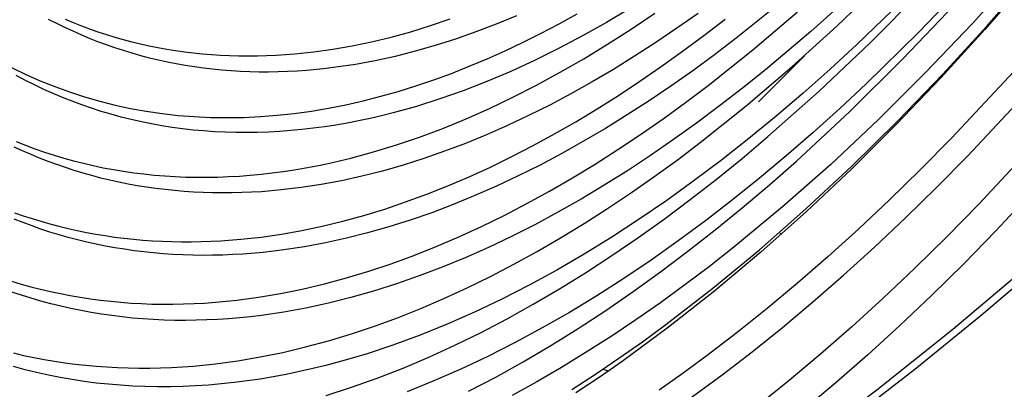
# Model space of a CAD drawing. Header units: millimetres. Extents: x -2637 to -1637, y 678 to 1678.
# Tile 58 of 256: x -2298 to -2273, y 1000 to 1009. Entities that reach past the tile are written whole.
import ezdxf

# ---------------------------------------------------------------- set-up
doc = ezdxf.new("R2010")
doc.units = ezdxf.units.MM
doc.layers.add('Make2D$B.SHOW mini', color=7, linetype='Continuous', true_color=0x000000)

msp = doc.modelspace()

# ---------------------------------------------------------------- linework, layer by layer
at = {"layer": 'Make2D$B.SHOW mini', "color": 18, "lineweight": -3, "true_color": 0x000000}
for points in [[(-2284.205, 999.764), (-2283.613, 1000.15), (-2283.021, 1000.552), (-2282.43, 1000.969), (-2281.839, 1001.402), (-2280.66, 1002.313), (-2279.488, 1003.282), (-2278.322, 1004.308), (-2277.165, 1005.387), (-2276.02, 1006.516), (-2274.886, 1007.694), (-2273.767, 1008.917), (-2272.663, 1010.181), (-2271.576, 1011.486), (-2270.508, 1012.826), (-2269.458, 1014.2), (-2268.429, 1015.604), (-2267.421, 1017.036), (-2266.435, 1018.491), (-2264.498, 1021.52), (-2262.594, 1024.733), (-2260.736, 1028.118)], [(-2260.885, 1027.929), (-2262.752, 1024.533), (-2264.663, 1021.31), (-2266.608, 1018.271), (-2267.58, 1016.836), (-2268.573, 1015.425), (-2269.586, 1014.04), (-2270.62, 1012.684), (-2271.672, 1011.36), (-2272.742, 1010.071), (-2273.828, 1008.819), (-2274.929, 1007.607), (-2276.044, 1006.438), (-2277.172, 1005.316), (-2278.31, 1004.241), (-2279.458, 1003.218), (-2280.613, 1002.247), (-2281.774, 1001.333), (-2282.939, 1000.476), (-2283.522, 1000.07), (-2284.106, 999.68)], [(-2260.856, 1025.234), (-2262.309, 1022.695), (-2263.794, 1020.246), (-2265.306, 1017.894), (-2266.84, 1015.644), (-2268.392, 1013.502), (-2269.954, 1011.473), (-2271.524, 1009.56), (-2273.094, 1007.766), (-2274.662, 1006.093), (-2275.442, 1005.302), (-2276.221, 1004.542), (-2276.996, 1003.812), (-2277.767, 1003.114), (-2278.534, 1002.445), (-2279.297, 1001.807), (-2280.054, 1001.2), (-2280.806, 1000.623), (-2281.407, 1000.18), (-2282.012, 999.75)], [(-2281.391, 999.433), (-2280.43, 1000.136), (-2279.674, 1000.718), (-2278.913, 1001.33), (-2278.146, 1001.973), (-2277.375, 1002.646), (-2276.599, 1003.35), (-2275.82, 1004.085), (-2275.037, 1004.851), (-2274.252, 1005.647), (-2272.677, 1007.332), (-2271.098, 1009.139), (-2269.52, 1011.065), (-2267.949, 1013.108), (-2266.389, 1015.264), (-2264.847, 1017.528), (-2263.326, 1019.896), (-2261.833, 1022.36), (-2260.373, 1024.915)], [(-2259.813, 1024.132), (-2261.303, 1021.521), (-2262.827, 1019.001), (-2264.379, 1016.581), (-2265.954, 1014.265), (-2267.546, 1012.06), (-2269.15, 1009.969), (-2270.761, 1007.998), (-2272.374, 1006.148), (-2273.983, 1004.423), (-2274.785, 1003.607), (-2275.584, 1002.822), (-2276.38, 1002.069), (-2277.172, 1001.347), (-2277.96, 1000.656), (-2278.744, 999.997), (-2279.522, 999.369)], [(-2259.248, 1023.674), (-2260.752, 1021.036), (-2262.29, 1018.491), (-2263.856, 1016.045), (-2265.445, 1013.705), (-2267.052, 1011.477), (-2268.671, 1009.364), (-2270.296, 1007.371), (-2271.924, 1005.501), (-2273.547, 1003.755), (-2274.356, 1002.93), (-2275.163, 1002.136), (-2275.966, 1001.374), (-2276.766, 1000.644), (-2277.561, 999.945), (-2278.352, 999.278)], [(-2286.803, 999.722), (-2286.115, 1000.082), (-2285.425, 1000.466), (-2284.734, 1000.873), (-2284.044, 1001.303), (-2283.354, 1001.756), (-2282.664, 1002.23), (-2281.976, 1002.726), (-2281.289, 1003.243), (-2280.603, 1003.78), (-2279.921, 1004.338), (-2279.24, 1004.914), (-2278.563, 1005.51), (-2277.219, 1006.757), (-2275.891, 1008.072), (-2274.583, 1009.451), (-2273.295, 1010.89), (-2272.031, 1012.383), (-2270.793, 1013.925), (-2269.582, 1015.511), (-2268.4, 1017.137), (-2267.249, 1018.797), (-2266.13, 1020.487), (-2265.043, 1022.202)], [(-2290.383, 999.62), (-2289.741, 999.826), (-2289.095, 1000.055), (-2288.447, 1000.308), (-2287.796, 1000.584), (-2287.142, 1000.882), (-2286.487, 1001.203), (-2285.831, 1001.546), (-2285.174, 1001.911), (-2284.516, 1002.298), (-2283.858, 1002.706), (-2283.2, 1003.135), (-2282.543, 1003.585), (-2281.886, 1004.055), (-2281.231, 1004.544), (-2280.577, 1005.053), (-2279.926, 1005.581), (-2279.277, 1006.127), (-2277.986, 1007.272), (-2276.71, 1008.484), (-2275.449, 1009.759), (-2274.206, 1011.094), (-2272.984, 1012.482)], [(-2272.908, 1011.53), (-2274.188, 1010.109), (-2275.489, 1008.749), (-2276.809, 1007.453), (-2277.474, 1006.832), (-2278.144, 1006.229), (-2278.816, 1005.644), (-2279.491, 1005.079), (-2280.169, 1004.534), (-2280.849, 1004.009), (-2281.531, 1003.505), (-2282.213, 1003.022), (-2282.897, 1002.561), (-2283.581, 1002.123), (-2284.265, 1001.707), (-2284.949, 1001.315), (-2285.632, 1000.946), (-2286.313, 1000.6), (-2286.993, 1000.28), (-2287.671, 999.983), (-2288.346, 999.711)], [(-2272.996, 1010.242), (-2274.146, 1008.967), (-2275.313, 1007.737), (-2276.497, 1006.557), (-2277.696, 1005.429), (-2278.908, 1004.358), (-2280.13, 1003.346), (-2280.745, 1002.864), (-2281.362, 1002.398), (-2281.98, 1001.949), (-2282.6, 1001.516), (-2283.22, 1001.101), (-2283.842, 1000.703), (-2284.463, 1000.324), (-2285.085, 999.963), (-2285.707, 999.62)], [(-2298.237, 1000.686), (-2297.982, 1000.627), (-2297.726, 1000.573), (-2297.469, 1000.524), (-2297.21, 1000.48), (-2296.949, 1000.441), (-2296.687, 1000.407), (-2296.423, 1000.377), (-2296.158, 1000.353), (-2295.892, 1000.334), (-2295.624, 1000.319), (-2295.355, 1000.31), (-2295.085, 1000.305), (-2294.813, 1000.306), (-2294.54, 1000.311), (-2294.266, 1000.322), (-2293.991, 1000.337), (-2293.714, 1000.358), (-2293.158, 1000.414), (-2292.598, 1000.49), (-2292.034, 1000.586), (-2291.466, 1000.702), (-2290.895, 1000.837), (-2290.322, 1000.993), (-2289.745, 1001.167), (-2289.166, 1001.361), (-2288.585, 1001.574), (-2288.003, 1001.806), (-2287.418, 1002.057), (-2286.833, 1002.326), (-2286.247, 1002.613), (-2285.66, 1002.919), (-2285.073, 1003.242), (-2284.486, 1003.583), (-2283.899, 1003.941), (-2283.312, 1004.316), (-2282.727, 1004.707), (-2282.142, 1005.115), (-2281.559, 1005.538), (-2280.978, 1005.977), (-2279.821, 1006.899), (-2278.674, 1007.879), (-2277.538, 1008.913), (-2276.416, 1009.998)], [(-2277.071, 1009.796), (-2278.2, 1008.774), (-2279.34, 1007.807), (-2279.914, 1007.345), (-2280.49, 1006.899), (-2281.068, 1006.468), (-2281.647, 1006.052), (-2282.228, 1005.653), (-2282.809, 1005.271), (-2283.392, 1004.905), (-2283.974, 1004.557), (-2284.557, 1004.226), (-2285.139, 1003.912), (-2285.721, 1003.617), (-2286.303, 1003.341), (-2286.883, 1003.083), (-2287.461, 1002.844), (-2288.038, 1002.624), (-2288.613, 1002.423), (-2289.186, 1002.242), (-2289.756, 1002.08), (-2290.323, 1001.938), (-2290.887, 1001.816), (-2291.447, 1001.714), (-2292.004, 1001.633), (-2292.281, 1001.599), (-2292.556, 1001.571), (-2292.831, 1001.548), (-2293.104, 1001.529), (-2293.377, 1001.516), (-2293.648, 1001.508), (-2293.918, 1001.505), (-2294.186, 1001.507), (-2294.453, 1001.514), (-2294.719, 1001.526), (-2294.984, 1001.543), (-2295.247, 1001.565), (-2295.509, 1001.593), (-2295.769, 1001.625), (-2296.028, 1001.662), (-2296.285, 1001.704), (-2296.54, 1001.751), (-2296.794, 1001.803), (-2297.047, 1001.86), (-2297.298, 1001.922), (-2297.547, 1001.989), (-2297.794, 1002.061), (-2298.04, 1002.137), (-2298.283, 1002.219)], [(-2275.708, 1009.737), (-2277.042, 1008.442), (-2277.716, 1007.822), (-2278.393, 1007.221), (-2279.073, 1006.64), (-2279.757, 1006.079), (-2280.443, 1005.539), (-2281.13, 1005.021), (-2281.82, 1004.525), (-2282.51, 1004.052), (-2283.201, 1003.601), (-2283.893, 1003.175), (-2284.584, 1002.772), (-2285.275, 1002.394), (-2285.964, 1002.041), (-2286.652, 1001.713), (-2287.337, 1001.411), (-2288.02, 1001.134), (-2288.701, 1000.884), (-2289.377, 1000.66), (-2290.05, 1000.463), (-2290.385, 1000.374), (-2290.718, 1000.293), (-2291.05, 1000.217), (-2291.382, 1000.149), (-2291.711, 1000.087), (-2292.04, 1000.032), (-2292.367, 999.984), (-2292.692, 999.943), (-2293.016, 999.908), (-2293.338, 999.88), (-2293.659, 999.859), (-2293.978, 999.844), (-2294.295, 999.837), (-2294.61, 999.836), (-2294.924, 999.842), (-2295.236, 999.854), (-2295.545, 999.873), (-2295.853, 999.899), (-2296.159, 999.931), (-2296.462, 999.971), (-2296.764, 1000.016), (-2297.063, 1000.069), (-2297.36, 1000.127), (-2297.655, 1000.193), (-2297.947, 1000.265), (-2298.237, 1000.343)], [(-2278.989, 1009.474), (-2280.075, 1008.601), (-2280.62, 1008.186), (-2281.166, 1007.785), (-2281.714, 1007.4), (-2282.262, 1007.029), (-2282.811, 1006.674), (-2283.359, 1006.334), (-2283.908, 1006.011), (-2284.457, 1005.704), (-2285.005, 1005.413), (-2285.552, 1005.139), (-2286.098, 1004.882), (-2286.643, 1004.643), (-2287.186, 1004.42), (-2287.727, 1004.215), (-2288.267, 1004.028), (-2288.803, 1003.858), (-2289.338, 1003.706), (-2289.869, 1003.572), (-2290.397, 1003.456), (-2290.921, 1003.358), (-2291.442, 1003.279), (-2291.959, 1003.217), (-2292.472, 1003.174), (-2292.727, 1003.159), (-2292.98, 1003.149), (-2293.233, 1003.143), (-2293.484, 1003.142), (-2293.734, 1003.145), (-2293.983, 1003.153), (-2294.23, 1003.165), (-2294.477, 1003.182), (-2294.721, 1003.203), (-2294.965, 1003.229), (-2295.207, 1003.259), (-2295.448, 1003.294), (-2295.687, 1003.333), (-2295.925, 1003.376), (-2296.161, 1003.424), (-2296.396, 1003.477), (-2296.63, 1003.533), (-2296.861, 1003.594), (-2297.092, 1003.66), (-2297.32, 1003.729), (-2297.547, 1003.803), (-2297.772, 1003.882), (-2297.996, 1003.964), (-2298.218, 1004.051)], [(-2282.728, 1009.362), (-2283.333, 1009), (-2283.937, 1008.659), (-2284.54, 1008.34), (-2285.142, 1008.042), (-2285.742, 1007.767), (-2286.339, 1007.513), (-2286.934, 1007.282), (-2287.525, 1007.074), (-2288.113, 1006.888), (-2288.697, 1006.726), (-2288.988, 1006.653), (-2289.277, 1006.586), (-2289.566, 1006.525), (-2289.853, 1006.469), (-2290.139, 1006.419), (-2290.423, 1006.375), (-2290.706, 1006.337), (-2290.988, 1006.305), (-2291.269, 1006.278), (-2291.548, 1006.257), (-2291.825, 1006.242), (-2292.101, 1006.232), (-2292.375, 1006.228), (-2292.648, 1006.23), (-2292.919, 1006.238), (-2293.189, 1006.251), (-2293.456, 1006.27), (-2293.722, 1006.294), (-2293.986, 1006.324), (-2294.249, 1006.36), (-2294.509, 1006.401), (-2294.767, 1006.448), (-2295.024, 1006.5), (-2295.278, 1006.558), (-2295.531, 1006.621), (-2295.781, 1006.689), (-2296.03, 1006.763), (-2296.276, 1006.842), (-2296.52, 1006.927), (-2296.762, 1007.016), (-2297.002, 1007.111), (-2297.239, 1007.211), (-2297.475, 1007.316), (-2297.708, 1007.427), (-2297.939, 1007.542), (-2298.167, 1007.662)], [(-2298.287, 1002.491), (-2298.045, 1002.419), (-2297.801, 1002.352), (-2297.556, 1002.29), (-2297.309, 1002.232), (-2297.06, 1002.179), (-2296.81, 1002.131), (-2296.559, 1002.087), (-2296.306, 1002.049), (-2296.051, 1002.015), (-2295.795, 1001.986), (-2295.538, 1001.962), (-2295.279, 1001.942), (-2295.019, 1001.928), (-2294.758, 1001.918), (-2294.495, 1001.914), (-2294.231, 1001.914), (-2293.966, 1001.919), (-2293.7, 1001.928), (-2293.433, 1001.943), (-2293.164, 1001.963), (-2292.624, 1002.016), (-2292.08, 1002.089), (-2291.531, 1002.182), (-2290.98, 1002.293), (-2290.425, 1002.424), (-2289.867, 1002.574), (-2289.307, 1002.743), (-2288.744, 1002.931), (-2288.179, 1003.138), (-2287.613, 1003.363), (-2287.045, 1003.606), (-2286.476, 1003.867), (-2285.905, 1004.146), (-2285.335, 1004.443), (-2284.764, 1004.757), (-2284.192, 1005.088), (-2283.621, 1005.436), (-2283.051, 1005.8), (-2282.481, 1006.181), (-2281.913, 1006.577), (-2281.345, 1006.989), (-2280.78, 1007.416), (-2279.654, 1008.313), (-2278.537, 1009.267)], [(-2298.285, 1007.865), (-2297.929, 1007.694), (-2297.567, 1007.535), (-2297.2, 1007.387), (-2296.829, 1007.253), (-2296.452, 1007.13), (-2296.071, 1007.021), (-2295.686, 1006.923), (-2295.296, 1006.839), (-2294.902, 1006.768), (-2294.503, 1006.709), (-2294.101, 1006.663), (-2293.694, 1006.631), (-2293.284, 1006.611), (-2292.87, 1006.605), (-2292.453, 1006.612), (-2292.032, 1006.632), (-2291.609, 1006.665), (-2291.182, 1006.711), (-2290.752, 1006.771), (-2290.32, 1006.844), (-2289.885, 1006.93), (-2289.447, 1007.029), (-2289.008, 1007.141), (-2288.566, 1007.266), (-2288.123, 1007.404), (-2287.677, 1007.555), (-2287.231, 1007.719), (-2286.782, 1007.896), (-2286.333, 1008.085), (-2285.883, 1008.286), (-2285.431, 1008.5), (-2284.979, 1008.727), (-2284.527, 1008.965), (-2284.074, 1009.215)], [(-2281.032, 1009.228), (-2281.564, 1008.853), (-2282.096, 1008.493), (-2282.629, 1008.147), (-2283.162, 1007.818), (-2283.695, 1007.503), (-2284.227, 1007.205), (-2284.759, 1006.922), (-2285.291, 1006.656), (-2285.821, 1006.407), (-2286.35, 1006.173), (-2286.877, 1005.957), (-2287.402, 1005.758), (-2287.926, 1005.575), (-2288.447, 1005.41), (-2288.965, 1005.262), (-2289.481, 1005.132), (-2289.993, 1005.019), (-2290.502, 1004.924), (-2291.008, 1004.846), (-2291.509, 1004.786), (-2292.007, 1004.743), (-2292.254, 1004.729), (-2292.5, 1004.719), (-2292.745, 1004.713), (-2292.989, 1004.711), (-2293.232, 1004.714), (-2293.473, 1004.721), (-2293.713, 1004.733), (-2293.952, 1004.749), (-2294.19, 1004.769), (-2294.426, 1004.794), (-2294.661, 1004.823), (-2294.895, 1004.856), (-2295.127, 1004.894), (-2295.358, 1004.936), (-2295.587, 1004.982), (-2295.815, 1005.033), (-2296.042, 1005.087), (-2296.266, 1005.146), (-2296.49, 1005.209), (-2296.712, 1005.277), (-2296.932, 1005.348), (-2297.15, 1005.424), (-2297.367, 1005.503), (-2297.583, 1005.587), (-2297.797, 1005.675), (-2298.009, 1005.767), (-2298.219, 1005.862)], [(-2298.172, 1006.003), (-2297.936, 1005.91), (-2297.699, 1005.822), (-2297.459, 1005.74), (-2297.218, 1005.662), (-2296.974, 1005.589), (-2296.729, 1005.521), (-2296.482, 1005.458), (-2296.232, 1005.4), (-2295.981, 1005.347), (-2295.728, 1005.3), (-2295.473, 1005.257), (-2295.217, 1005.22), (-2294.959, 1005.188), (-2294.699, 1005.161), (-2294.437, 1005.139), (-2294.173, 1005.123), (-2293.908, 1005.112), (-2293.642, 1005.106), (-2293.374, 1005.106), (-2293.104, 1005.111), (-2292.833, 1005.121), (-2292.56, 1005.136), (-2292.286, 1005.157), (-2292.011, 1005.184), (-2291.734, 1005.215), (-2291.456, 1005.252), (-2291.177, 1005.295), (-2290.896, 1005.343), (-2290.614, 1005.396), (-2290.331, 1005.455), (-2289.763, 1005.588), (-2289.189, 1005.743), (-2288.613, 1005.919), (-2288.032, 1006.117), (-2287.449, 1006.336), (-2286.863, 1006.577), (-2286.275, 1006.838), (-2285.684, 1007.12), (-2285.092, 1007.422), (-2284.499, 1007.745), (-2283.904, 1008.088), (-2283.309, 1008.45), (-2282.714, 1008.833), (-2282.119, 1009.234)], [(-2285.597, 1009.169), (-2286.11, 1008.956), (-2286.621, 1008.759), (-2287.13, 1008.58), (-2287.638, 1008.418), (-2288.142, 1008.274), (-2288.645, 1008.146), (-2289.144, 1008.037), (-2289.64, 1007.945), (-2290.133, 1007.871), (-2290.378, 1007.84), (-2290.621, 1007.814), (-2290.864, 1007.793), (-2291.106, 1007.776), (-2291.347, 1007.763), (-2291.587, 1007.755), (-2291.826, 1007.751), (-2292.064, 1007.752), (-2292.3, 1007.757), (-2292.535, 1007.767), (-2292.769, 1007.781), (-2293.002, 1007.799), (-2293.233, 1007.822), (-2293.464, 1007.849), (-2293.692, 1007.881), (-2293.92, 1007.917), (-2294.146, 1007.957), (-2294.371, 1008.002), (-2294.594, 1008.051), (-2294.816, 1008.104), (-2295.036, 1008.162), (-2295.255, 1008.224), (-2295.472, 1008.291), (-2295.687, 1008.361), (-2295.901, 1008.436), (-2296.114, 1008.515), (-2296.325, 1008.598), (-2296.534, 1008.685), (-2296.741, 1008.777), (-2296.947, 1008.872), (-2297.151, 1008.972), (-2297.354, 1009.076)], [(-2298.215, 1004.215), (-2297.994, 1004.139), (-2297.771, 1004.067), (-2297.547, 1003.998), (-2297.321, 1003.934), (-2297.094, 1003.874), (-2296.866, 1003.819), (-2296.636, 1003.767), (-2296.404, 1003.72), (-2296.171, 1003.677), (-2295.937, 1003.638), (-2295.701, 1003.603), (-2295.464, 1003.573), (-2295.225, 1003.547), (-2294.986, 1003.525), (-2294.745, 1003.508), (-2294.502, 1003.495), (-2294.259, 1003.486), (-2294.014, 1003.482), (-2293.768, 1003.481), (-2293.521, 1003.486), (-2293.024, 1003.507), (-2292.522, 1003.546), (-2292.016, 1003.603), (-2291.506, 1003.677), (-2290.993, 1003.768), (-2290.477, 1003.877), (-2289.957, 1004.003), (-2289.434, 1004.146), (-2288.909, 1004.307), (-2288.382, 1004.484), (-2287.852, 1004.679), (-2287.32, 1004.89), (-2286.787, 1005.118), (-2286.253, 1005.363), (-2285.717, 1005.624), (-2285.18, 1005.901), (-2284.643, 1006.194), (-2284.106, 1006.503), (-2283.568, 1006.827), (-2283.03, 1007.166), (-2282.493, 1007.521), (-2281.956, 1007.89), (-2281.421, 1008.274), (-2280.886, 1008.672), (-2280.352, 1009.084)], [(-2296.942, 1009.084), (-2296.737, 1008.999), (-2296.531, 1008.918), (-2296.323, 1008.84), (-2296.114, 1008.767), (-2295.903, 1008.698), (-2295.691, 1008.633), (-2295.477, 1008.572), (-2295.262, 1008.515), (-2295.045, 1008.462), (-2294.827, 1008.414), (-2294.608, 1008.369), (-2294.387, 1008.329), (-2294.165, 1008.293), (-2293.941, 1008.261), (-2293.717, 1008.233), (-2293.491, 1008.21), (-2293.263, 1008.19), (-2293.035, 1008.175), (-2292.805, 1008.165), (-2292.574, 1008.158), (-2292.342, 1008.156), (-2292.109, 1008.158), (-2291.875, 1008.164), (-2291.64, 1008.174), (-2291.404, 1008.189), (-2291.167, 1008.208), (-2290.69, 1008.259), (-2290.209, 1008.327), (-2289.725, 1008.412), (-2289.238, 1008.513), (-2288.747, 1008.632), (-2288.255, 1008.767), (-2287.76, 1008.919), (-2287.262, 1009.088)], [(-2279.516, 1007.002), (-2278.362, 1008.159)], [(-2281.6, 996.156), (-2280.802, 996.672), (-2279.71, 997.412), (-2278.594, 998.205), (-2276.536, 999.756), (-2274.629, 1001.286), (-2272.865, 1002.776), (-2271.226, 1004.218)], [(-2281.292, 996.173), (-2280.268, 996.84), (-2279.269, 997.522), (-2277.364, 998.904), (-2275.582, 1000.283), (-2273.92, 1001.638), (-2272.369, 1002.957), (-2270.916, 1004.237)], [(-2278.935, 1003.676), (-2278.969, 1003.689)], [(-2283.269, 1000.225), (-2283.434, 1000.267)]]:
    msp.add_lwpolyline(points, dxfattribs=at)

doc.saveas('drawing.dxf')
